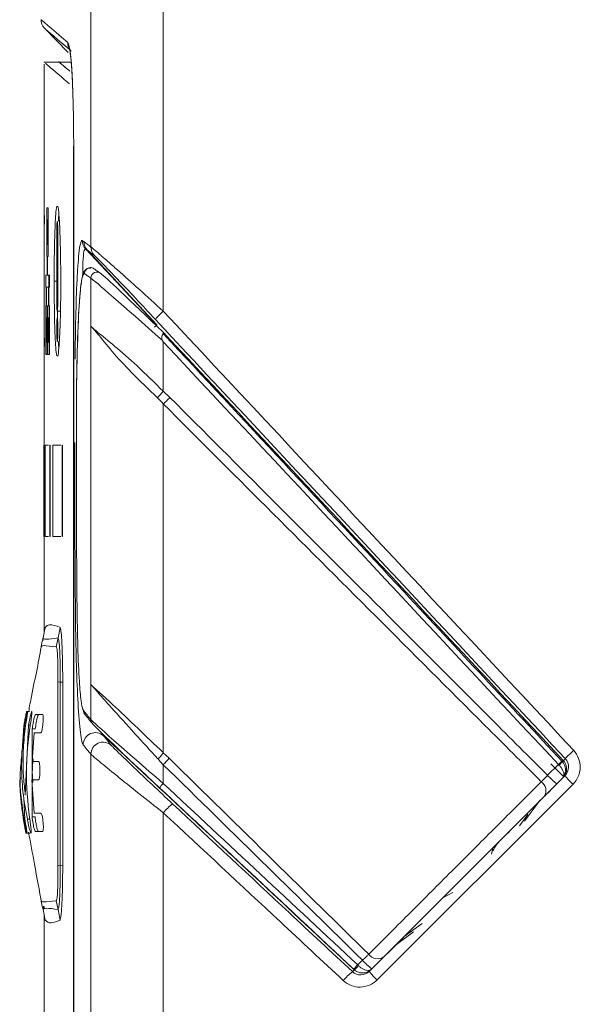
# Model space of a CAD drawing. Header units: millimetres. Extents: x -72 to 415, y 5 to 292.
# Tile 54 of 59: x 332 to 341, y 193 to 209. Entities that reach past the tile are written whole.
import ezdxf

# ---------------------------------------------------------------- set-up
doc = ezdxf.new("R2010")
doc.units = ezdxf.units.MM

msp = doc.modelspace()

# ---------------------------------------------------------------- linework, layer by layer
at = {"color": 7, "linetype": 'Continuous', "lineweight": 15}
for p, q in [((332.978, 205.5), (332.978, 216.139)), ((334.168, 204.445), (334.168, 216.139)), ((332.602, 208.697), (332.214, 209.099)), ((332.46, 208.539), (332.206, 208.539)), ((332.658, 208.54), (332.458, 208.54)), ((332.458, 208.539), (332.458, 208.539)), ((332.208, 208.506), (332.208, 202.239)), ((332.694, 207.16), (332.694, 186.518)), ((332.694, 207.16), (332.695, 207.16)), ((332.695, 207.16), (332.695, 186.518)), ((332.253, 205.343), (332.253, 206.143)), ((332.275, 205.343), (332.275, 206.143)), ((332.257, 205.945), (332.257, 205.542)), ((332.27, 205.945), (332.27, 205.542)), ((332.275, 205.945), (332.27, 205.945)), ((332.417, 204.643), (332.417, 205.723)), ((332.434, 204.643), (332.434, 205.723)), ((332.275, 205.542), (332.27, 205.542)), ((332.915, 205.452), (334.063, 204.219)), ((332.261, 205.038), (332.261, 205.343)), ((332.263, 205.343), (332.261, 205.343)), ((332.265, 205.038), (332.265, 205.343)), ((332.237, 205.038), (332.237, 204.84)), ((332.287, 204.84), (332.287, 205.038)), ((332.298, 205.038), (332.298, 204.84)), ((332.978, 204.988), (332.978, 204.197)), ((332.245, 204.535), (332.245, 204.84)), ((332.249, 204.535), (332.249, 204.84)), ((332.28, 204.535), (332.28, 204.84)), ((332.282, 204.84), (332.28, 204.84)), ((332.285, 204.535), (332.285, 204.84)), ((332.238, 204.535), (332.238, 203.735)), ((332.246, 204.535), (332.245, 204.535)), ((332.257, 204.535), (332.257, 203.735)), ((332.27, 204.535), (332.27, 203.735)), ((332.282, 204.535), (332.28, 204.535)), ((332.295, 204.535), (332.295, 203.735)), ((332.242, 204.336), (332.242, 203.933)), ((332.257, 204.336), (332.253, 204.336)), ((332.253, 204.336), (332.253, 203.933)), ((332.275, 204.336), (332.275, 203.933)), ((332.29, 204.336), (332.29, 203.933)), ((332.295, 204.336), (332.29, 204.336)), ((332.425, 204.444), (332.475, 204.444)), ((332.978, 198.304), (332.978, 204.197)), ((334.025, 204.181), (334.06, 204.216)), ((334.063, 204.219), (334.06, 204.216)), ((334.164, 204.101), (334.165, 204.101)), ((332.257, 203.933), (332.253, 203.933)), ((332.295, 203.933), (332.29, 203.933)), ((334.168, 203.942), (334.168, 203.127)), ((334.168, 203.127), (334.276, 203.027)), ((332.204, 202.239), (332.204, 200.739)), ((332.211, 202.239), (332.211, 200.739)), ((332.215, 202.239), (332.215, 200.739)), ((332.226, 202.239), (332.226, 200.739)), ((332.304, 202.239), (332.304, 200.739)), ((332.304, 202.239), (332.308, 202.239)), ((332.308, 202.239), (332.308, 200.739)), ((332.35, 202.239), (332.35, 200.739)), ((332.506, 202.239), (332.506, 200.739)), ((332.506, 202.239), (332.51, 202.239)), ((332.51, 202.239), (332.51, 200.739)), ((332.208, 200.739), (332.208, 199.147)), ((332.304, 200.739), (332.308, 200.739)), ((332.506, 200.739), (332.51, 200.739)), ((332.226, 199.246), (332.194, 199.071)), ((332.438, 199.071), (332.47, 199.246)), ((332.178, 199.018), (332.161, 198.931)), ((332.178, 199.018), (332.161, 198.931)), ((332.195, 199.073), (332.178, 199.018)), ((332.192, 199.029), (332.194, 199.071)), ((332.438, 199.071), (332.408, 198.927)), ((332.434, 198.349), (332.434, 195.329)), ((332.473, 198.343), (332.434, 198.349)), ((332.473, 198.343), (332.515, 198.346)), ((332.473, 198.343), (332.473, 195.335)), ((332.978, 198.304), (332.978, 197.73)), ((331.97, 197.864), (331.919, 197.864)), ((332.071, 197.814), (332.182, 197.814)), ((331.877, 197.625), (331.847, 197.214)), ((331.848, 197.22), (331.879, 197.58)), ((331.853, 197.289), (331.875, 197.625)), ((331.899, 197.58), (331.877, 197.58)), ((331.899, 196.489), (331.954, 197.64)), ((331.981, 197.64), (331.952, 197.64)), ((332.011, 196.128), (332.014, 197.575)), ((332.046, 197.514), (332.011, 197.039)), ((332.063, 197.575), (332.013, 197.575)), ((332.153, 197.514), (332.046, 197.514)), ((331.871, 197.214), (331.843, 197.214)), ((332.011, 197.039), (332.117, 197.039)), ((332.978, 182.366), (332.978, 197.16)), ((334.168, 196.988), (334.084, 197.08)), ((334.168, 197.185), (334.265, 197.093)), ((340.741, 197.059), (340.746, 197.054)), ((334.168, 196.988), (334.168, 196.679)), ((340.486, 196.813), (340.663, 196.991)), ((340.753, 196.788), (340.541, 197)), ((340.673, 196.981), (340.663, 196.991)), ((331.816, 196.794), (331.809, 196.692)), ((331.81, 196.659), (331.818, 196.776)), ((332.008, 196.739), (332.044, 196.189)), ((332.115, 196.739), (332.008, 196.739)), ((339.801, 195.836), (340.773, 196.808)), ((340.905, 196.666), (337.683, 193.448)), ((331.877, 196.439), (331.892, 196.087)), ((340.342, 196.377), (340.106, 196.061)), ((331.982, 196.094), (331.932, 196.094)), ((332.06, 196.128), (332.01, 196.128)), ((332.044, 196.189), (332.155, 196.189)), ((334.168, 183.556), (334.168, 196.198)), ((340.159, 196.171), (340.027, 195.982)), ((331.926, 195.864), (331.911, 195.864)), ((331.912, 195.864), (331.913, 195.879)), ((331.977, 195.864), (331.925, 195.864)), ((331.962, 195.864), (331.927, 195.864)), ((332.184, 195.889), (332.067, 195.889)), ((339.586, 195.621), (339.563, 195.517)), ((332.473, 195.335), (332.434, 195.329)), ((332.473, 195.335), (332.515, 195.332)), ((338.765, 194.8), (338.929, 194.884)), ((332.161, 194.747), (332.177, 194.66)), ((332.161, 194.747), (332.177, 194.66)), ((332.177, 194.66), (332.195, 194.605)), ((332.177, 194.66), (332.195, 194.605)), ((332.193, 194.622), (332.198, 194.659)), ((332.226, 194.432), (332.194, 194.608)), ((332.208, 194.654), (332.208, 194.635)), ((332.438, 194.608), (332.408, 194.751)), ((332.438, 194.608), (332.47, 194.432)), ((332.208, 194.531), (332.208, 190.939)), ((337.852, 193.886), (338.391, 194.425)), ((338.13, 194.165), (338.424, 194.379)), ((337.978, 194.013), (338.283, 194.238)), ((337.364, 193.695), (337.443, 193.773)), ((337.364, 193.695), (337.376, 193.683)), ((337.554, 193.589), (337.722, 193.757)), ((337.597, 193.632), (337.587, 193.622)), ((337.308, 193.616), (337.302, 193.622))]:
    msp.add_line(p, q, dxfattribs=at)
at = {"color": 8, "linetype": 'Continuous', "lineweight": 15}
for p, q in [((332.417, 204.939), (332.374, 204.939)), ((332.194, 194.608), (332.193, 194.625))]:
    msp.add_line(p, q, dxfattribs=at)
at = {"color": 7, "linetype": 'Continuous', "lineweight": 15, "flags": 128}
msp.add_lwpolyline([(334.06, 204.216), (333.393, 204.931), (332.89, 205.47)], dxfattribs=at)
at = {"color": 8, "linetype": 'Continuous', "lineweight": 15, "flags": 128}
for points in [[(340.746, 197.054), (340.754, 197.062), (340.778, 197.085)], [(337.277, 193.585), (337.282, 193.59), (337.302, 193.609), (337.308, 193.616)]]:
    msp.add_lwpolyline(points, dxfattribs=at)
at = {"color": 7, "linetype": 'Continuous', "lineweight": 15}
for centre, radius, start, end in [((332.358, 209.238), 0.2, 180, 224), ((332.795, 208.86), 0.199, 179.7897, 223.9441), ((333.036, 205.605), 0.199, 179.7188, 222.8515), ((333.061, 205.587), 0.199, 179.7046, 222.8493), ((333.177, 205.499), 0.199, 179.6474, 222.8341), ((333.078, 204.987), 0.0999, 46.2008, 179.8823), ((334.735, 203.774), 0.878, 130.1695, 142.488), ((332.189, 204.83), 2.611, 316.1096, 319.2865), ((332.953, 197.881), 0.0987, 179.5274, 227.098), ((333.077, 197.729), 0.0985, 179.4535, 227.0994), ((333.051, 197.315), 0.2, 47.5006, 179.5963), ((333.178, 197.158), 0.2, 47.5688, 179.5412), ((341.957, 196.037), 1.578, 131.3358, 138.3603), ((332.516, 198.615), 2.318, 315.4521, 318.9859), ((341.212, 196.442), 0.776, 127.3753, 135.0261), ((340.218, 197.509), 0.697, 310.7517, 319.247), ((340.278, 196.562), 0.18, 326.9517, 54.2113), ((341.603, 197.856), 1.528, 223.0181, 230.7851), ((341.904, 197.732), 1.461, 219.2588, 226.8535), ((334.429, 196.403), 0.38, 133.4272, 147.7387), ((334.9, 195.588), 0.953, 127.4494, 140.1818), ((337.691, 193.98), 0.182, 217.1837, 305.8066), ((337.699, 193.349), 0.482, 134.1244, 145.5304), ((336.864, 194.128), 0.677, 310.9637, 319.0356), ((338.311, 194.566), 1.176, 222.3809, 232.5872), ((338.006, 192.69), 1.154, 129.1893, 139.5905), ((338.402, 194.232), 1.064, 217.1762, 227.4936)]:
    msp.add_arc(centre, radius, start, end, dxfattribs=at)
at = {"color": 8, "linetype": 'Continuous', "lineweight": 15}
msp.add_arc((340.583, 196.901), 0.2, 326.6856, 42.9778, dxfattribs=at)
at = {"color": 7, "linetype": 'Continuous', "lineweight": 15}
for centre, major_axis, ratio, start_param, end_param in [((564.227, -18.516), (231.886, -223.984), 0.011276, 3.068367, 3.073983), ((564.158, -18.587), (231.986, -223.984), 0.011276, 3.068362, 3.073978), ((334.273, 203.831), (1.3, -1.159), 0.011209, 1.673428, 3.06747), ((334.343, 203.903), (1.2, -1.159), 0.011276, 1.731015, 3.068367), ((350.054, 182.08), (-195.384, 209.59), 0.011895, 4.772824, 4.806553), ((349.981, 182.012), (-195.484, 209.59), 0.011895, 4.772818, 4.806112), ((564.158, -17.289), (231.984, -216.298), 0.012756, 3.230975, 3.237602), ((564.09, -17.362), (231.884, -216.298), 0.012756, 3.230981, 3.237608), ((334.273, 196.617), (1.3, -1.119), 0.012645, 3.236597, 4.642307), ((334.205, 196.544), (1.2, -1.119), 0.012756, 3.237608, 4.643318), ((349.912, 186.514), (195.386, -182.254), 0.012756, 4.643318, 4.659709), ((349.981, 186.587), (195.486, -182.254), 0.012756, 4.643311, 4.659702)]:
    msp.add_ellipse(centre, major_axis=major_axis, ratio=ratio, start_param=start_param, end_param=end_param, dxfattribs=at)
for points in [[(332.158, 209.238), (332.158, 209.238), (332.304, 209.112), (332.596, 208.861)], [(332.837, 205.606), (332.845, 205.6), (332.853, 205.594), (332.862, 205.588)], [(332.862, 205.588), (332.899, 205.56), (332.938, 205.531), (332.978, 205.5)], [(332.915, 205.452), (332.907, 205.458), (332.898, 205.464), (332.89, 205.47)], [(333.031, 205.364), (332.991, 205.395), (332.952, 205.424), (332.915, 205.452)], [(334.168, 204.445), (336.416, 202.039), (338.665, 199.631), (340.915, 197.222)], [(340.778, 197.085), (338.531, 199.495), (336.284, 201.903), (334.038, 204.308)], [(333.186, 197.463), (333.227, 197.412), (333.269, 197.36), (333.314, 197.306)], [(332.978, 197.16), (332.934, 197.214), (332.891, 197.266), (332.85, 197.316)]]:
    msp.add_open_spline(points, degree=3, dxfattribs=at)
for points, knots in [([(332.652, 208.722), (332.563, 208.798), (332.384, 208.952), (332.247, 209.07), (332.229, 209.086), (332.221, 209.092)], [0, 0, 0, 0, 0.3597707, 0.7195414, 1, 1, 1, 1]), ([(332.629, 208.752), (332.627, 208.758), (332.619, 208.773), (332.627, 208.755), (332.64, 208.681), (332.657, 208.519), (332.672, 208.289), (332.679, 208.098), (332.682, 208.011)], [0, 0, 0, 0, 0.0700144, 0.1847521, 0.3629462, 0.5798181, 0.809444, 1, 1, 1, 1]), ([(332.624, 208.184), (332.614, 208.192), (332.565, 208.235), (332.381, 208.392), (332.202, 208.544), (332.236, 208.515), (332.246, 208.506)], [0, 0, 0, 0, 0.036068, 0.180344, 0.757586, 1, 1, 1, 1]), ([(332.63, 208.392), (332.607, 208.412), (332.476, 208.524), (332.423, 208.569), (332.458, 208.539), (332.458, 208.539)], [0, 0, 0, 0, 0.178062, 0.994871, 1, 1, 1, 1]), ([(332.628, 208.394), (332.609, 208.41), (332.564, 208.448), (332.524, 208.482), (332.489, 208.512), (332.466, 208.532), (332.457, 208.54), (332.458, 208.539), (332.458, 208.539)], [0, 0, 0, 0, 0.173301, 0.402583, 0.517223, 0.746505, 0.975787, 1, 1, 1, 1]), ([(332.681, 208.011), (332.684, 207.933), (332.693, 207.671), (332.694, 207.371), (332.695, 207.16)], [0, 0, 0, 0, 0.299331, 1, 1, 1, 1]), ([(332.275, 206.143), (332.27, 206.143), (332.262, 206.143), (332.256, 206.143), (332.253, 206.143)], [0, 0, 0, 0, 0.56, 1, 1, 1, 1]), ([(332.374, 204.939), (332.374, 204.972), (332.374, 205.141), (332.377, 205.442), (332.386, 205.789), (332.399, 206.063), (332.411, 206.134), (332.417, 206.17)], [0, 0, 0, 0, 0.056927, 0.287529, 0.51815, 0.757368, 1, 1, 1, 1]), ([(332.428, 206.168), (332.43, 206.17), (332.439, 206.176), (332.453, 206.04), (332.469, 205.772), (332.48, 205.394), (332.482, 205.095), (332.483, 204.939)], [0, 0, 0, 0, 0.085347, 0.313652, 0.529984, 0.754873, 1, 1, 1, 1]), ([(332.208, 205.864), (332.208, 205.878), (332.208, 205.906), (332.208, 205.956), (332.208, 206.005), (332.208, 206.046), (332.208, 206.073), (332.208, 206.084), (332.208, 206.079), (332.208, 206.059), (332.208, 206.035), (332.208, 206.018), (332.208, 206.014)], [0, 0, 0, 0, 0.099125, 0.200738, 0.313946, 0.427096, 0.523404, 0.643285, 0.764834, 0.875658, 0.965714, 1, 1, 1, 1]), ([(332.209, 205.239), (332.209, 205.384), (332.208, 205.642), (332.208, 205.9), (332.208, 206.014)], [0, 0, 0, 0, 0.56, 1, 1, 1, 1]), ([(332.211, 206.014), (332.211, 205.869), (332.21, 205.611), (332.209, 205.353), (332.209, 205.239)], [0, 0, 0, 0, 0.56, 1, 1, 1, 1]), ([(332.211, 206.014), (332.211, 206.025), (332.211, 206.049), (332.211, 206.072), (332.212, 206.086), (332.212, 206.084), (332.212, 206.066), (332.212, 206.034), (332.213, 205.991), (332.213, 205.957), (332.213, 205.939)], [0, 0, 0, 0, 0.108643, 0.219385, 0.347188, 0.493273, 0.615616, 0.738287, 0.857921, 1, 1, 1, 1]), ([(332.213, 205.939), (332.213, 205.931), (332.213, 205.914), (332.213, 205.888), (332.213, 205.872), (332.212, 205.864)], [0, 0, 0, 0, 0.314949, 0.651996, 1, 1, 1, 1]), ([(332.27, 205.945), (332.267, 205.945), (332.263, 205.945), (332.259, 205.945), (332.257, 205.945)], [0, 0, 0, 0, 0.56, 1, 1, 1, 1]), ([(332.451, 206.037), (332.45, 206.03), (332.447, 206.009), (332.445, 205.958), (332.444, 205.923)], [0, 0, 0, 0, 0.310761, 1, 1, 1, 1]), ([(332.208, 204.939), (332.208, 205.112), (332.208, 205.42), (332.208, 205.728), (332.208, 205.864)], [0, 0, 0, 0, 0.56, 1, 1, 1, 1]), ([(332.212, 205.864), (332.212, 205.691), (332.211, 205.383), (332.21, 205.075), (332.21, 204.939)], [0, 0, 0, 0, 0.56, 1, 1, 1, 1]), ([(332.417, 205.723), (332.417, 205.744), (332.417, 205.785), (332.418, 205.843), (332.42, 205.892), (332.422, 205.909), (332.423, 205.917)], [0, 0, 0, 0, 0.232275, 0.466342, 0.728329, 1, 1, 1, 1]), ([(332.425, 205.921), (332.425, 205.921), (332.427, 205.924), (332.429, 205.907), (332.431, 205.87), (332.433, 205.814), (332.434, 205.761), (332.434, 205.73), (332.434, 205.723)], [0, 0, 0, 0, 0.064871, 0.271743, 0.47627, 0.699879, 0.931361, 1, 1, 1, 1]), ([(332.719, 203.655), (332.721, 203.888), (332.724, 204.117), (332.734, 204.56), (332.741, 204.769), (332.755, 205.058), (332.761, 205.147), (332.773, 205.309), (332.779, 205.382), (332.794, 205.499), (332.802, 205.545), (332.819, 205.602), (332.828, 205.613), (332.837, 205.606)], [0, 0, 0, 0, 0.25, 0.25, 0.5, 0.5, 0.625, 0.625, 0.75, 0.75, 0.875, 0.875, 1, 1, 1, 1]), ([(332.27, 205.542), (332.267, 205.542), (332.263, 205.542), (332.259, 205.542), (332.257, 205.542)], [0, 0, 0, 0, 0.56, 1, 1, 1, 1]), ([(332.978, 205.5), (332.986, 205.495), (333.002, 205.482), (333.052, 205.44), (333.085, 205.412), (333.163, 205.344), (333.208, 205.305), (333.306, 205.218), (333.359, 205.172), (333.527, 205.023), (333.65, 204.912), (333.903, 204.685), (334.035, 204.566), (334.168, 204.445)], [0, 0, 0, 0, 0.125, 0.125, 0.25, 0.25, 0.375, 0.375, 0.5, 0.5, 0.75, 0.75, 1, 1, 1, 1]), ([(332.261, 205.343), (332.259, 205.343), (332.257, 205.343), (332.254, 205.343), (332.253, 205.343)], [0, 0, 0, 0, 0.5599999, 1, 1, 1, 1]), ([(332.275, 205.343), (332.273, 205.343), (332.27, 205.343), (332.267, 205.343), (332.265, 205.343)], [0, 0, 0, 0, 0.56, 1, 1, 1, 1]), ([(334.038, 204.308), (333.929, 204.425), (333.82, 204.542), (333.611, 204.764), (333.508, 204.873), (333.366, 205.022), (333.321, 205.069), (333.236, 205.157), (333.197, 205.199), (333.094, 205.305), (333.045, 205.353), (333.031, 205.364)], [0, 0, 0, 0, 0.25, 0.25, 0.5, 0.5, 0.625, 0.625, 0.75, 0.75, 1, 1, 1, 1]), ([(332.977, 205.152), (332.954, 205.151), (332.901, 205.15), (332.854, 205.081), (332.832, 205.002), (332.807, 204.835), (332.785, 204.557), (332.767, 204.213), (332.756, 203.915), (332.752, 203.724), (332.751, 203.679)], [0, 0, 0, 0, 0.058173, 0.131564, 0.222413, 0.401435, 0.572791, 0.746655, 0.939806, 1, 1, 1, 1]), ([(333.041, 205.133), (333.033, 205.14), (333.015, 205.154), (332.982, 205.163), (332.948, 205.16), (332.916, 205.146), (332.896, 205.127), (332.878, 205.1), (332.875, 205.078), (332.872, 205.061)], [0, 0, 0, 0, 0.1444874, 0.2889725, 0.4334559, 0.5779409, 0.7224274, 0.7853693, 1, 1, 1, 1]), ([(332.261, 205.038), (332.256, 205.038), (332.247, 205.038), (332.24, 205.038), (332.237, 205.038)], [0, 0, 0, 0, 0.56, 1, 1, 1, 1]), ([(332.298, 205.038), (332.292, 205.038), (332.28, 205.038), (332.27, 205.038), (332.265, 205.038)], [0, 0, 0, 0, 0.56, 1, 1, 1, 1]), ([(332.208, 204.939), (332.208, 204.766), (332.208, 204.458), (332.208, 204.15), (332.208, 204.014)], [0, 0, 0, 0, 0.56, 1, 1, 1, 1]), ([(332.212, 204.014), (332.212, 204.187), (332.211, 204.495), (332.21, 204.803), (332.21, 204.939)], [0, 0, 0, 0, 0.56, 1, 1, 1, 1]), ([(332.245, 204.84), (332.244, 204.84), (332.241, 204.84), (332.238, 204.84), (332.237, 204.84)], [0, 0, 0, 0, 0.56, 1, 1, 1, 1]), ([(332.28, 204.84), (332.273, 204.84), (332.262, 204.84), (332.253, 204.84), (332.249, 204.84)], [0, 0, 0, 0, 0.56, 1, 1, 1, 1]), ([(332.298, 204.84), (332.296, 204.84), (332.291, 204.84), (332.287, 204.84), (332.285, 204.84)], [0, 0, 0, 0, 0.56, 1, 1, 1, 1]), ([(332.416, 203.711), (332.41, 203.75), (332.399, 203.826), (332.385, 204.109), (332.376, 204.483), (332.375, 204.783), (332.374, 204.939)], [0, 0, 0, 0, 0.249606, 0.486122, 0.731993, 1, 1, 1, 1]), ([(332.483, 204.939), (332.483, 204.906), (332.483, 204.737), (332.479, 204.437), (332.468, 204.085), (332.452, 203.827), (332.438, 203.699), (332.43, 203.707), (332.428, 203.709)], [0, 0, 0, 0, 0.0526807, 0.26608, 0.4794974, 0.7008621, 0.9253944, 1, 1, 1, 1]), ([(332.209, 204.639), (332.209, 204.494), (332.208, 204.236), (332.208, 203.978), (332.208, 203.864)], [0, 0, 0, 0, 0.56, 1, 1, 1, 1]), ([(332.211, 203.864), (332.211, 204.009), (332.21, 204.267), (332.209, 204.525), (332.209, 204.639)], [0, 0, 0, 0, 0.56, 1, 1, 1, 1]), ([(332.424, 204.445), (332.423, 204.449), (332.422, 204.457), (332.419, 204.498), (332.417, 204.552), (332.417, 204.605), (332.417, 204.636), (332.417, 204.643)], [0, 0, 0, 0, 0.230198, 0.451511, 0.68055, 0.92558, 1, 1, 1, 1]), ([(332.434, 204.643), (332.434, 204.622), (332.434, 204.581), (332.432, 204.523), (332.43, 204.475), (332.428, 204.447), (332.426, 204.446), (332.425, 204.446)], [0, 0, 0, 0, 0.1988334, 0.399489, 0.6248657, 0.8522752, 1, 1, 1, 1]), ([(332.245, 204.535), (332.244, 204.535), (332.241, 204.535), (332.239, 204.535), (332.238, 204.535)], [0, 0, 0, 0, 0.56, 1, 1, 1, 1]), ([(332.257, 204.535), (332.255, 204.535), (332.253, 204.535), (332.25, 204.535), (332.249, 204.535)], [0, 0, 0, 0, 0.56, 1, 1, 1, 1]), ([(332.28, 204.535), (332.278, 204.535), (332.274, 204.535), (332.271, 204.535), (332.27, 204.535)], [0, 0, 0, 0, 0.56, 1, 1, 1, 1]), ([(332.295, 204.535), (332.293, 204.535), (332.29, 204.535), (332.286, 204.535), (332.285, 204.535)], [0, 0, 0, 0, 0.559999, 1, 1, 1, 1]), ([(332.242, 204.336), (332.244, 204.336), (332.247, 204.336), (332.251, 204.336), (332.253, 204.336)], [0, 0, 0, 0, 0.56, 1, 1, 1, 1]), ([(332.275, 204.336), (332.277, 204.336), (332.282, 204.336), (332.288, 204.336), (332.29, 204.336)], [0, 0, 0, 0, 0.56, 1, 1, 1, 1]), ([(332.417, 204.143), (332.417, 204.16), (332.417, 204.198), (332.418, 204.254), (332.42, 204.306), (332.422, 204.325), (332.423, 204.334)], [0, 0, 0, 0, 0.201643, 0.44536, 0.717996, 1, 1, 1, 1]), ([(332.425, 204.341), (332.425, 204.342), (332.426, 204.345), (332.428, 204.331), (332.431, 204.297), (332.433, 204.244), (332.434, 204.19), (332.434, 204.155), (332.434, 204.143)], [0, 0, 0, 0, 0.021906, 0.236731, 0.448378, 0.659262, 0.889435, 1, 1, 1, 1]), ([(332.428, 204.444), (332.428, 204.443), (332.429, 204.404), (332.43, 204.372), (332.431, 204.342)], [0, 0, 0, 0, 0.038247, 1, 1, 1, 1]), ([(334.071, 203.02), (333.924, 203.161), (333.648, 203.427), (333.315, 203.788), (333.128, 204.029), (333.037, 204.133), (333.007, 204.166), (332.994, 204.181), (332.984, 204.192), (332.981, 204.195), (332.978, 204.197)], [0, 0, 0, 0, 0.285181, 0.536191, 0.784841, 0.863804, 0.915404, 0.951308, 0.961683, 1, 1, 1, 1]), ([(332.978, 204.197), (332.981, 204.195), (332.984, 204.193), (332.994, 204.182), (333.002, 204.174), (333.017, 204.161), (333.031, 204.149), (333.056, 204.127), (333.14, 204.055), (333.363, 203.879), (333.75, 203.54), (334.023, 203.27), (334.168, 203.127)], [0, 0, 0, 0, 0.038449, 0.048854, 0.084851, 0.1029, 0.136645, 0.156534, 0.215817, 0.463966, 0.715957, 1, 1, 1, 1]), ([(332.208, 203.864), (332.208, 203.852), (332.208, 203.826), (332.208, 203.801), (332.208, 203.787), (332.208, 203.792), (332.208, 203.815), (332.208, 203.85), (332.208, 203.896), (332.208, 203.947), (332.208, 203.988), (332.208, 204.009), (332.208, 204.014)], [0, 0, 0, 0, 0.0977863, 0.1982631, 0.3111146, 0.4252447, 0.5286512, 0.6367092, 0.7403644, 0.847784, 0.9632459, 1, 1, 1, 1]), ([(332.212, 204.014), (332.213, 204.007), (332.213, 203.991), (332.213, 203.966), (332.213, 203.948), (332.213, 203.939)], [0, 0, 0, 0, 0.315259, 0.652153, 1, 1, 1, 1]), ([(332.434, 204.143), (332.434, 204.126), (332.434, 204.088), (332.433, 204.033), (332.431, 203.982), (332.428, 203.949), (332.425, 203.941), (332.422, 203.954), (332.42, 203.989), (332.418, 204.042), (332.417, 204.096), (332.417, 204.132), (332.417, 204.143)], [0, 0, 0, 0, 0.082056, 0.181241, 0.292191, 0.406951, 0.511019, 0.618419, 0.724229, 0.829662, 0.944737, 1, 1, 1, 1]), ([(334.153, 203.964), (334.152, 203.966), (334.147, 203.974), (334.141, 203.99), (334.142, 204.017), (334.152, 204.046), (334.164, 204.072), (334.171, 204.09), (334.167, 204.097), (334.165, 204.101)], [0, 0, 0, 0, 0.039524, 0.147743, 0.255608, 0.443232, 0.63166, 0.815641, 1, 1, 1, 1]), ([(334.167, 204.075), (335.488, 202.658), (336.81, 201.241), (338.131, 199.824), (338.997, 198.895), (339.864, 197.966), (340.73, 197.037)], [0, 0, 0, 0, 0.005814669, 0.005814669, 0.005814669, 0.00962644, 0.00962644, 0.00962644, 0.00962644]), ([(332.213, 203.939), (332.213, 203.923), (332.213, 203.891), (332.212, 203.848), (332.212, 203.813), (332.212, 203.795), (332.212, 203.792), (332.211, 203.804), (332.211, 203.83), (332.211, 203.855), (332.211, 203.864)], [0, 0, 0, 0, 0.122075, 0.247031, 0.379618, 0.501035, 0.623835, 0.767447, 0.915765, 1, 1, 1, 1]), ([(332.242, 203.933), (332.244, 203.933), (332.247, 203.933), (332.251, 203.933), (332.253, 203.933)], [0, 0, 0, 0, 0.56, 1, 1, 1, 1]), ([(332.275, 203.933), (332.277, 203.933), (332.282, 203.933), (332.288, 203.933), (332.29, 203.933)], [0, 0, 0, 0, 0.56, 1, 1, 1, 1]), ([(332.445, 203.944), (332.446, 203.901), (332.448, 203.855), (332.451, 203.836), (332.451, 203.835)], [0, 0, 0, 0, 0.939425, 1, 1, 1, 1]), ([(334.168, 203.942), (334.166, 203.945), (334.161, 203.952), (334.156, 203.959), (334.153, 203.964)], [0, 0, 0, 0, 0.3843713, 1, 1, 1, 1]), ([(332.257, 203.735), (332.253, 203.735), (332.246, 203.735), (332.241, 203.735), (332.238, 203.735)], [0, 0, 0, 0, 0.56, 1, 1, 1, 1]), ([(332.295, 203.735), (332.29, 203.735), (332.281, 203.735), (332.273, 203.735), (332.27, 203.735)], [0, 0, 0, 0, 0.56, 1, 1, 1, 1]), ([(332.751, 203.679), (332.749, 203.566), (332.743, 203.311), (332.741, 203.044), (332.74, 202.896)], [0, 0, 0, 0, 0.444379, 1, 1, 1, 1]), ([(332.751, 203.679), (332.751, 203.678), (332.744, 203.494), (332.743, 203.217), (332.741, 202.954), (332.74, 202.896)], [0, 0, 0, 0, 0.005283, 0.778996, 1, 1, 1, 1]), ([(334.168, 202.921), (334.168, 202.921), (334.137, 202.955), (334.104, 202.987), (334.071, 203.02)], [0, 0, 0, 0, 0.000433, 1, 1, 1, 1]), ([(334.278, 203.025), (334.268, 203.015), (334.248, 202.996), (334.219, 202.967), (334.192, 202.941), (334.176, 202.927), (334.168, 202.92)], [0, 0, 0, 0, 0.25, 0.500001, 0.749999, 1, 1, 1, 1]), ([(334.278, 203.025), (334.84, 202.462), (336.002, 201.3), (337.764, 199.537), (339.271, 198.029), (340.178, 197.121), (340.486, 196.813)], [0, 0, 0, 0, 0.272008, 0.561664, 0.851321, 1, 1, 1, 1]), ([(332.74, 202.896), (332.739, 202.348), (332.737, 201.249), (332.745, 200.155), (332.75, 199.606)], [0, 0, 0, 0, 0.497919, 1, 1, 1, 1]), ([(334.168, 197.186), (334.168, 197.507), (334.168, 198.145), (334.168, 199.273), (334.168, 200.335), (334.168, 201.3), (334.168, 202.161), (334.168, 202.667), (334.168, 202.921)], [0, 0, 0, 0, 0.187207, 0.373536, 0.559321, 0.705783, 0.852698, 1, 1, 1, 1]), ([(340.383, 196.708), (340.074, 197.017), (339.165, 197.925), (337.657, 199.433), (335.894, 201.195), (334.731, 202.357), (334.168, 202.92)], [0, 0, 0, 0, 0.149055, 0.438584, 0.728113, 1, 1, 1, 1]), ([(332.283, 202.239), (332.272, 202.239), (332.248, 202.239), (332.234, 202.239), (332.226, 202.239)], [0, 0, 0, 0, 0.42107, 1, 1, 1, 1]), ([(332.485, 202.239), (332.459, 202.239), (332.408, 202.239), (332.37, 202.239), (332.35, 202.239)], [0, 0, 0, 0, 0.494933, 1, 1, 1, 1]), ([(332.283, 200.739), (332.272, 200.739), (332.248, 200.739), (332.234, 200.739), (332.226, 200.739)], [0, 0, 0, 0, 0.42107, 1, 1, 1, 1]), ([(332.485, 200.739), (332.459, 200.739), (332.408, 200.739), (332.37, 200.739), (332.35, 200.739)], [0, 0, 0, 0, 0.494933, 1, 1, 1, 1]), ([(332.75, 199.606), (332.753, 199.374), (332.76, 198.922), (332.784, 198.379), (332.814, 198.036), (332.838, 197.908), (332.851, 197.886), (332.854, 197.882)], [0, 0, 0, 0, 0.29704, 0.580045, 0.788552, 0.954947, 1, 1, 1, 1]), ([(332.47, 199.246), (332.405, 199.27), (332.289, 199.313), (332.245, 199.266), (332.226, 199.246)], [0, 0, 0, 0, 0.559992, 1, 1, 1, 1]), ([(332.85, 197.316), (332.832, 197.34), (332.814, 197.432), (332.785, 197.699), (332.772, 197.874), (332.752, 198.261), (332.744, 198.476), (332.732, 198.925), (332.727, 199.157), (332.725, 199.397)], [0, 0, 0, 0, 0.25, 0.25, 0.5, 0.5, 0.75, 0.75, 1, 1, 1, 1]), ([(332.515, 198.346), (332.514, 198.477), (332.512, 198.74), (332.5, 199.034), (332.485, 199.21), (332.475, 199.234), (332.47, 199.246)], [0, 0, 0, 0, 0.279688, 0.559241, 0.779616, 1, 1, 1, 1]), ([(332.167, 198.97), (332.145, 198.838), (332.102, 198.586), (332.015, 198.205), (331.969, 197.946), (331.955, 197.863)], [0, 0, 0, 0, 0.429015, 0.815526, 1, 1, 1, 1]), ([(332.194, 199.071), (332.202, 199.061), (332.218, 199.041), (332.365, 199.061), (332.438, 199.071)], [0, 0, 0, 0, 0.5, 1, 1, 1, 1]), ([(332.438, 199.071), (332.443, 199.06), (332.454, 199.039), (332.464, 198.897), (332.47, 198.75), (332.473, 198.581), (332.473, 198.438), (332.473, 198.343)], [0, 0, 0, 0, 0.249675, 0.499388, 0.62501, 0.750277, 1, 1, 1, 1]), ([(332.163, 198.927), (332.165, 198.936), (332.169, 198.954), (332.328, 198.936), (332.408, 198.927)], [0, 0, 0, 0, 0.499997, 1, 1, 1, 1]), ([(332.408, 198.927), (332.41, 198.925), (332.415, 198.921), (332.423, 198.873), (332.431, 198.766), (332.435, 198.606), (332.436, 198.462), (332.435, 198.387), (332.434, 198.349)], [0, 0, 0, 0, 0.124511, 0.249539, 0.499588, 0.749891, 0.875284, 1, 1, 1, 1]), ([(332.515, 195.332), (332.515, 195.895), (332.516, 196.899), (332.515, 197.904), (332.515, 198.346)], [0, 0, 0, 0, 0.5599978, 1, 1, 1, 1]), ([(332.978, 198.304), (332.98, 198.3), (332.984, 198.296), (332.994, 198.288), (333.01, 198.274), (333.043, 198.243), (333.135, 198.162), (333.359, 197.958), (333.731, 197.604), (334.026, 197.32), (334.168, 197.186), (334.168, 197.186)], [0, 0, 0, 0, 0.033515, 0.051769, 0.086758, 0.140588, 0.227257, 0.435712, 0.733436, 0.999973, 1, 1, 1, 1]), ([(334.081, 197.083), (333.953, 197.222), (333.682, 197.518), (333.341, 197.894), (333.131, 198.133), (333.043, 198.233), (333.016, 198.262), (333.002, 198.278), (332.994, 198.287), (332.984, 198.295), (332.98, 198.3), (332.978, 198.304)], [0, 0, 0, 0, 0.265081, 0.56118, 0.76965, 0.857068, 0.909988, 0.911697, 0.947267, 0.965851, 1, 1, 1, 1]), ([(331.875, 197.625), (331.88, 197.654), (331.889, 197.706), (331.903, 197.78), (331.913, 197.831), (331.919, 197.859), (331.92, 197.863), (331.92, 197.864)], [0, 0, 0, 0, 0.2754558, 0.4912073, 0.7091237, 0.8941659, 1, 1, 1, 1]), ([(331.92, 197.864), (331.92, 197.861), (331.919, 197.856), (331.914, 197.828), (331.906, 197.787), (331.893, 197.717), (331.883, 197.661), (331.877, 197.625)], [0, 0, 0, 0, 0.1571974, 0.3054844, 0.4822049, 0.6694895, 1, 1, 1, 1]), ([(331.939, 197.864), (331.939, 197.862), (331.939, 197.856), (331.934, 197.817), (331.922, 197.74), (331.911, 197.67), (331.905, 197.629)], [0, 0, 0, 0, 0.135923, 0.322381, 0.606919, 1, 1, 1, 1]), ([(331.906, 197.729), (331.91, 197.752), (331.92, 197.796), (331.931, 197.841), (331.937, 197.861), (331.938, 197.863), (331.939, 197.864)], [0, 0, 0, 0, 0.3207437, 0.6444668, 0.9052282, 1, 1, 1, 1]), ([(331.954, 197.64), (331.959, 197.674), (331.969, 197.728), (331.983, 197.797), (331.995, 197.84), (332.002, 197.86), (332.005, 197.863), (332.006, 197.864)], [0, 0, 0, 0, 0.34455, 0.542286, 0.740749, 0.930968, 1, 1, 1, 1]), ([(332.006, 197.864), (332.006, 197.862), (332.008, 197.857), (332.007, 197.833), (332.004, 197.796), (331.995, 197.73), (331.987, 197.675), (331.981, 197.64)], [0, 0, 0, 0, 0.13933, 0.287267, 0.459983, 0.645074, 1, 1, 1, 1]), ([(331.879, 197.58), (331.881, 197.593), (331.885, 197.619), (331.894, 197.669), (331.901, 197.705), (331.906, 197.729)], [0, 0, 0, 0, 0.256212, 0.512476, 1, 1, 1, 1]), ([(332.014, 197.575), (332.018, 197.604), (332.025, 197.654), (332.036, 197.718), (332.046, 197.76), (332.056, 197.793), (332.065, 197.81), (332.069, 197.813), (332.071, 197.814)], [0, 0, 0, 0, 0.246465, 0.41616, 0.545889, 0.675176, 0.893374, 1, 1, 1, 1]), ([(332.12, 197.814), (332.116, 197.81), (332.11, 197.804), (332.099, 197.773), (332.089, 197.733), (332.076, 197.666), (332.068, 197.611), (332.064, 197.575)], [0, 0, 0, 0, 0.254978, 0.412743, 0.541619, 0.699273, 1, 1, 1, 1]), ([(332.182, 197.814), (332.184, 197.813), (332.189, 197.812), (332.192, 197.788), (332.193, 197.755), (332.193, 197.713), (332.19, 197.68), (332.189, 197.665)], [0, 0, 0, 0, 0.253808, 0.430791, 0.606836, 0.809502, 1, 1, 1, 1]), ([(331.905, 197.629), (331.897, 197.567), (331.873, 197.38), (331.859, 197.096), (331.867, 196.778), (331.889, 196.585), (331.899, 196.489)], [0, 0, 0, 0, 0.164581, 0.49394, 0.746509, 1, 1, 1, 1]), ([(331.981, 197.64), (331.95, 197.389), (331.888, 196.883), (331.942, 196.375), (331.969, 196.119)], [0, 0, 0, 0, 0.494497, 1, 1, 1, 1]), ([(332.189, 197.665), (332.187, 197.642), (332.183, 197.605), (332.175, 197.559), (332.168, 197.531), (332.16, 197.517), (332.155, 197.515), (332.153, 197.514)], [0, 0, 0, 0, 0.277115, 0.442717, 0.609831, 0.823955, 1, 1, 1, 1]), ([(337.309, 193.617), (336.717, 194.17), (336.124, 194.723), (335.531, 195.275), (335.235, 195.552), (334.939, 195.828), (334.643, 196.104), (334.157, 196.557), (333.672, 197.01), (333.186, 197.463)], [0.000193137, 0.000193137, 0.000193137, 0.000193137, 0.002625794, 0.002625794, 0.002625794, 0.003841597, 0.003841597, 0.003841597, 0.005834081, 0.005834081, 0.005834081, 0.005834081]), ([(331.933, 196.094), (331.919, 196.17), (331.877, 196.393), (331.833, 196.767), (331.84, 197.065), (331.844, 197.214)], [0, 0, 0, 0, 0.205526, 0.601042, 1, 1, 1, 1]), ([(333.314, 197.306), (333.327, 197.291), (333.373, 197.244), (333.505, 197.115), (333.59, 197.033), (333.778, 196.854), (333.882, 196.756), (334.097, 196.553), (334.208, 196.45), (334.321, 196.344)], [0, 0, 0, 0, 0.25, 0.25, 0.5, 0.5, 0.75, 0.75, 1, 1, 1, 1]), ([(340.905, 196.666), (340.978, 196.739), (341.02, 196.84), (341.024, 197.044), (340.985, 197.146), (340.915, 197.222)], [0, 0, 0, 0, 0.5, 0.5, 1, 1, 1, 1]), ([(331.88, 196.088), (331.844, 196.334), (331.792, 196.684), (331.83, 197.034), (331.842, 197.139)], [0, 0, 0, 0, 0.699878, 1, 1, 1, 1]), ([(332.03, 197.082), (332.022, 197.007), (332.008, 196.878), (332.02, 196.749), (332.025, 196.695)], [0, 0, 0, 0, 0.5797312, 1, 1, 1, 1]), ([(332.117, 197.039), (332.121, 197.038), (332.127, 197.036), (332.133, 197.007), (332.137, 196.97), (332.139, 196.93), (332.14, 196.901), (332.14, 196.89)], [0, 0, 0, 0, 0.2797649, 0.4650042, 0.6491338, 0.8612432, 1, 1, 1, 1]), ([(334.168, 196.198), (334.031, 196.306), (333.897, 196.412), (333.638, 196.619), (333.514, 196.718), (333.292, 196.897), (333.194, 196.977), (333.043, 197.102), (332.993, 197.145), (332.978, 197.16)], [0, 0, 0, 0, 0.25, 0.25, 0.5, 0.5, 0.75, 0.75, 1, 1, 1, 1]), ([(334.168, 197.185), (334.163, 197.178), (334.153, 197.163), (334.132, 197.137), (334.109, 197.109), (334.092, 197.09), (334.084, 197.08)], [0, 0, 0, 0, 0.250005, 0.499998, 0.750006, 1, 1, 1, 1]), ([(334.265, 197.093), (334.838, 196.531), (335.931, 195.457), (337.025, 194.382), (337.546, 193.87)], [0, 0, 0, 0, 0.523461, 1, 1, 1, 1]), ([(340.74, 196.775), (340.741, 196.775), (340.741, 196.776), (340.742, 196.777), (340.744, 196.778), (340.747, 196.782), (340.752, 196.788), (340.763, 196.801), (340.771, 196.814), (340.788, 196.846), (340.802, 196.894), (340.798, 196.959), (340.779, 197.013), (340.757, 197.04), (340.746, 197.054)], [0, 0, 0, 0, 0.008757, 0.009533, 0.015901, 0.029584, 0.055119, 0.103257, 0.197593, 0.211278, 0.474247, 0.684321, 0.837646, 1, 1, 1, 1]), ([(340.778, 197.085), (340.813, 197.048), (340.832, 196.997), (340.831, 196.894), (340.809, 196.844), (340.773, 196.808)], [0, 0, 0, 0, 0.5, 0.5, 1, 1, 1, 1]), ([(332.14, 196.89), (332.139, 196.867), (332.139, 196.83), (332.135, 196.785), (332.129, 196.757), (332.122, 196.743), (332.117, 196.74), (332.115, 196.739)], [0, 0, 0, 0, 0.284539, 0.44609, 0.608859, 0.828105, 1, 1, 1, 1]), ([(337.443, 193.773), (336.923, 194.283), (335.832, 195.355), (334.741, 196.426), (334.168, 196.988)], [0, 0, 0, 0, 0.4755031, 1, 1, 1, 1]), ([(340.74, 196.775), (340.74, 196.775), (340.741, 196.775), (340.741, 196.776), (340.742, 196.777), (340.743, 196.778), (340.746, 196.781), (340.75, 196.788), (340.753, 196.796), (340.757, 196.816), (340.756, 196.847), (340.736, 196.897), (340.708, 196.942), (340.685, 196.968), (340.673, 196.981)], [0, 0, 0, 0, 0.008756, 0.009535, 0.015951, 0.029664, 0.055257, 0.103468, 0.197579, 0.215678, 0.474286, 0.684339, 0.837655, 1, 1, 1, 1]), ([(337.546, 193.87), (337.615, 193.94), (337.856, 194.182), (338.216, 194.543), (338.707, 195.034), (339.194, 195.521), (339.855, 196.181), (340.205, 196.53), (340.383, 196.708)], [0, 0, 0, 0, 0.095033, 0.331627, 0.37375, 0.579833, 0.785916, 1, 1, 1, 1]), ([(340.486, 196.813), (340.47, 196.797), (340.438, 196.765), (340.404, 196.73), (340.388, 196.713), (340.383, 196.708)], [0, 0, 0, 0, 0.414507, 0.829153, 1, 1, 1, 1]), ([(331.809, 196.692), (331.813, 196.61), (331.822, 196.444), (331.85, 196.213), (331.869, 196.096), (331.877, 196.045)], [0, 0, 0, 0, 0.360032, 0.723334, 1, 1, 1, 1]), ([(340.429, 196.464), (340.439, 196.473), (340.472, 196.506), (340.542, 196.576), (340.605, 196.64), (340.637, 196.672)], [0, 0, 0, 0, 0.170769, 0.5853849, 1, 1, 1, 1]), ([(340.429, 196.464), (340.423, 196.458), (340.273, 196.308), (339.925, 195.959), (339.329, 195.364), (338.876, 194.91), (338.42, 194.455), (338.086, 194.121), (337.862, 193.897), (337.798, 193.833)], [0, 0, 0, 0, 0.008118, 0.214177, 0.420237, 0.626296, 0.668415, 0.90498, 1, 1, 1, 1]), ([(334.321, 196.344), (334.959, 195.748), (335.598, 195.151), (336.237, 194.555), (336.584, 194.232), (336.93, 193.908), (337.277, 193.585)], [0, 0, 0, 0, 0.002625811, 0.002625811, 0.002625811, 0.004049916, 0.004049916, 0.004049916, 0.004049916]), ([(331.91, 195.864), (331.909, 195.867), (331.908, 195.873), (331.902, 195.902), (331.894, 195.944), (331.882, 196.013), (331.873, 196.068), (331.867, 196.103)], [0, 0, 0, 0, 0.156897, 0.305922, 0.484415, 0.676081, 1, 1, 1, 1]), ([(331.927, 195.864), (331.925, 195.867), (331.923, 195.873), (331.915, 195.903), (331.906, 195.946), (331.893, 196.01), (331.885, 196.059), (331.88, 196.088)], [0, 0, 0, 0, 0.1595602, 0.3327451, 0.5080471, 0.7001472, 1, 1, 1, 1]), ([(331.892, 196.087), (331.896, 196.062), (331.905, 196.012), (331.916, 195.945), (331.924, 195.896), (331.927, 195.87), (331.927, 195.866), (331.927, 195.864)], [0, 0, 0, 0, 0.252714, 0.508276, 0.699173, 0.890678, 1, 1, 1, 1]), ([(331.994, 195.864), (331.991, 195.868), (331.985, 195.876), (331.969, 195.928), (331.951, 196.008), (331.938, 196.068), (331.933, 196.094)], [0, 0, 0, 0, 0.18395, 0.423486, 0.757816, 1, 1, 1, 1]), ([(331.969, 196.119), (331.975, 196.082), (331.983, 196.023), (331.993, 195.947), (331.996, 195.901), (331.997, 195.872), (331.995, 195.866), (331.994, 195.864)], [0, 0, 0, 0, 0.320791, 0.500854, 0.68202, 0.853015, 1, 1, 1, 1]), ([(332.067, 195.889), (332.063, 195.893), (332.057, 195.899), (332.045, 195.932), (332.036, 195.971), (332.023, 196.038), (332.016, 196.092), (332.011, 196.128)], [0, 0, 0, 0, 0.264058, 0.416785, 0.543661, 0.700774, 1, 1, 1, 1]), ([(332.06, 196.128), (332.064, 196.097), (332.071, 196.047), (332.082, 195.984), (332.092, 195.94), (332.103, 195.906), (332.111, 195.892), (332.116, 195.89), (332.117, 195.889)], [0, 0, 0, 0, 0.258351, 0.417662, 0.54503, 0.700184, 0.932744, 1, 1, 1, 1]), ([(332.155, 196.189), (332.159, 196.186), (332.166, 196.18), (332.176, 196.151), (332.183, 196.117), (332.188, 196.078), (332.191, 196.051), (332.192, 196.038)], [0, 0, 0, 0, 0.297195, 0.516412, 0.67751, 0.839517, 1, 1, 1, 1]), ([(337.128, 193.438), (336.781, 193.762), (336.434, 194.085), (336.087, 194.409), (335.447, 195.005), (334.808, 195.602), (334.168, 196.198)], [0, 0, 0, 0, 0.001424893, 0.001424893, 0.001424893, 0.004052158, 0.004052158, 0.004052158, 0.004052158]), ([(331.877, 196.045), (331.883, 196.006), (331.899, 195.915), (331.909, 195.871), (331.911, 195.866), (331.912, 195.864)], [0, 0, 0, 0, 0.353903, 0.821293, 1, 1, 1, 1]), ([(332.192, 196.038), (332.194, 196.018), (332.196, 195.985), (332.197, 195.944), (332.194, 195.914), (332.19, 195.894), (332.186, 195.891), (332.184, 195.889)], [0, 0, 0, 0, 0.237701, 0.398954, 0.55908, 0.814789, 1, 1, 1, 1]), ([(331.952, 195.879), (331.985, 195.701), (332.063, 195.286), (332.13, 194.918), (332.167, 194.708)], [0, 0, 0, 0, 0.429277, 1, 1, 1, 1]), ([(339.588, 195.564), (339.596, 195.587), (339.622, 195.658), (339.686, 195.721), (339.728, 195.763)], [0, 0, 0, 0, 0.331785, 1, 1, 1, 1]), ([(332.434, 195.329), (332.435, 195.291), (332.436, 195.216), (332.435, 195.072), (332.431, 194.912), (332.423, 194.805), (332.415, 194.758), (332.41, 194.753), (332.408, 194.751)], [0, 0, 0, 0, 0.124713, 0.250105, 0.500414, 0.750453, 0.875485, 1, 1, 1, 1]), ([(332.473, 195.335), (332.473, 195.24), (332.473, 195.049), (332.467, 194.847), (332.46, 194.726), (332.451, 194.634), (332.443, 194.618), (332.438, 194.608)], [0, 0, 0, 0, 0.249515, 0.499378, 0.62496, 0.750346, 1, 1, 1, 1]), ([(332.47, 194.432), (332.476, 194.452), (332.489, 194.49), (332.504, 194.728), (332.513, 195.022), (332.514, 195.229), (332.515, 195.332)], [0, 0, 0, 0, 0.279728, 0.559271, 0.779636, 1, 1, 1, 1]), ([(332.408, 194.751), (332.328, 194.742), (332.169, 194.724), (332.165, 194.742), (332.163, 194.751)], [0, 0, 0, 0, 0.499996, 1, 1, 1, 1]), ([(332.438, 194.608), (332.365, 194.617), (332.218, 194.637), (332.202, 194.617), (332.194, 194.608)], [0, 0, 0, 0, 0.5, 1, 1, 1, 1]), ([(332.226, 194.432), (332.252, 194.408), (332.299, 194.365), (332.418, 194.412), (332.47, 194.432)], [0, 0, 0, 0, 0.559992, 1, 1, 1, 1]), ([(337.546, 193.87), (337.534, 193.859), (337.51, 193.837), (337.472, 193.801), (337.449, 193.779), (337.443, 193.773)], [0, 0, 0, 0, 0.415286, 0.83015, 1, 1, 1, 1]), ([(337.597, 193.632), (337.61, 193.644), (337.654, 193.689), (337.729, 193.763), (337.775, 193.81), (337.798, 193.833)], [0, 0, 0, 0, 0.170012, 0.585013, 1, 1, 1, 1]), ([(337.587, 193.622), (337.587, 193.622), (337.587, 193.621), (337.586, 193.621), (337.585, 193.62), (337.584, 193.619), (337.58, 193.616), (337.573, 193.611), (337.565, 193.608), (337.545, 193.602), (337.512, 193.603), (337.462, 193.621), (337.416, 193.648), (337.389, 193.672), (337.376, 193.683)], [0, 0, 0, 0, 0.008836, 0.009845, 0.015966, 0.029396, 0.054202, 0.100383, 0.189007, 0.21645, 0.460856, 0.673542, 0.832559, 1, 1, 1, 1]), ([(337.554, 193.589), (337.518, 193.553), (337.468, 193.532), (337.366, 193.53), (337.315, 193.549), (337.277, 193.585)], [0, 0, 0, 0, 0.5, 0.5, 1, 1, 1, 1]), ([(337.587, 193.622), (337.587, 193.621), (337.586, 193.621), (337.585, 193.62), (337.584, 193.618), (337.58, 193.615), (337.574, 193.61), (337.562, 193.6), (337.549, 193.592), (337.518, 193.575), (337.47, 193.56), (337.405, 193.564), (337.35, 193.583), (337.323, 193.605), (337.308, 193.616)], [0, 0, 0, 0, 0.008838, 0.009848, 0.015925, 0.029323, 0.054071, 0.100195, 0.18902, 0.212448, 0.460821, 0.673518, 0.832545, 1, 1, 1, 1]), ([(337.128, 193.438), (337.203, 193.368), (337.305, 193.329), (337.51, 193.333), (337.61, 193.375), (337.683, 193.448)], [0, 0, 0, 0, 0.5, 0.5, 1, 1, 1, 1])]:
    msp.add_open_spline(points, degree=3, knots=knots, dxfattribs=at)
at = {"color": 8, "linetype": 'Continuous', "lineweight": 15}
for points, knots in [([(332.596, 208.861), (332.605, 208.846), (332.623, 208.815), (332.65, 208.621), (332.672, 208.336), (332.679, 208.092), (332.681, 208.011)], [0, 0, 0, 0, 0.245246, 0.525841, 0.843409, 1, 1, 1, 1]), ([(332.89, 205.47), (332.88, 205.464), (332.861, 205.451), (332.846, 205.284), (332.846, 205.114), (332.845, 205.041)], [0, 0, 0, 0, 0.359812, 0.722226, 1, 1, 1, 1]), ([(332.872, 205.061), (332.859, 205.051), (332.833, 205.03), (332.803, 204.782), (332.771, 204.358), (332.759, 203.96), (332.751, 203.679)], [0, 0, 0, 0, 0.215484, 0.44159, 0.604397, 1, 1, 1, 1]), ([(332.725, 199.397), (332.719, 200.101), (332.711, 201.061), (332.715, 202.025), (332.716, 202.283)], [0, 0, 0, 0, 0.732548, 1, 1, 1, 1])]:
    msp.add_open_spline(points, degree=3, knots=knots, dxfattribs=at)

doc.saveas('drawing.dxf')
